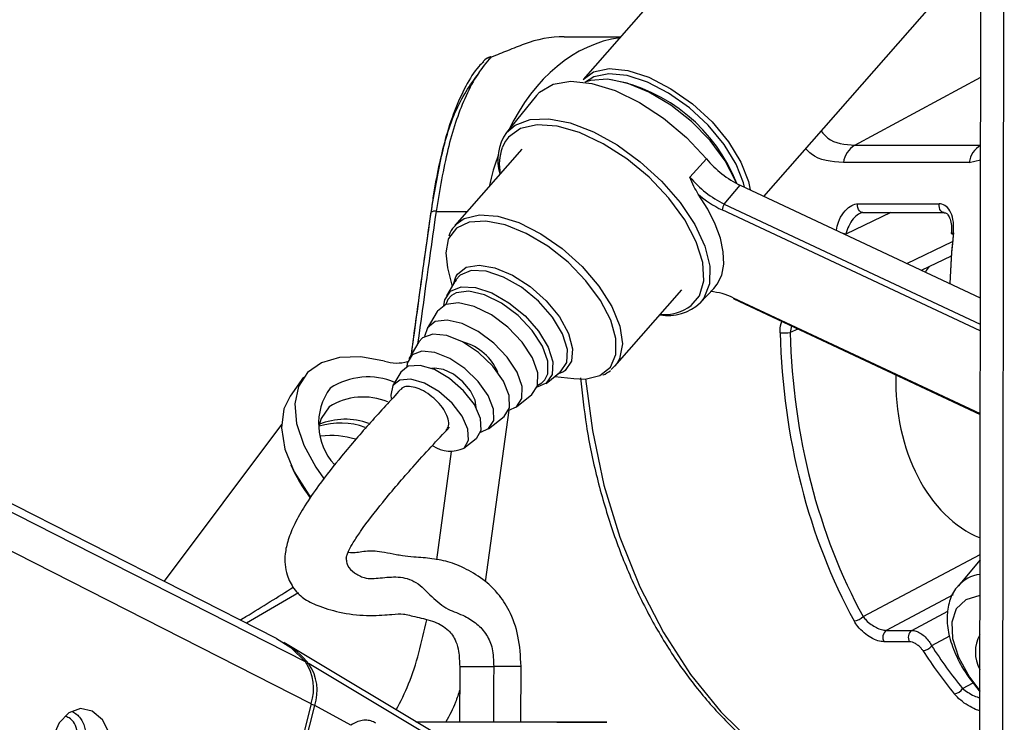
# Model space of a CAD drawing. Header units: millimetres. Extents: x 20 to 22981, y 40 to 19992.
# Tile 6 of 120: x 3929 to 4038, y 6480 to 6558. Entities that reach past the tile are written whole.
import ezdxf

# ---------------------------------------------------------------- set-up
doc = ezdxf.new("R2010")
doc.units = ezdxf.units.MM
doc.header["$LTSCALE"] = 2

msp = doc.modelspace()

# ---------------------------------------------------------------- linework, layer by layer
at = {"color": 8, "linetype": 'Continuous', "lineweight": 25}
for p, q in [((3960.89, 6482.22), (3704.58, 6612.47)), ((3960.25, 6486.86), (3713.06, 6612.47)), ((4037.47, 6441.74), (4037.67, 6587.84)), ((4021.11, 6544.08), (4035.05, 6551.63)), ((3982.41, 6544.54), (3982.04, 6543.81)), ((4035.04, 6544.08), (4035.04, 6544.08)), ((4033.77, 6542.17), (4035.04, 6542.47)), ((4006.65, 6537.55), (4035.01, 6524.26)), ((3974.73, 6536.75), (3978.17, 6536.75)), ((4035.01, 6523.5), (4006.42, 6536.91)), ((4025.09, 6536.61), (4020.12, 6534.24)), ((4026.86, 6530.99), (4031.93, 6533.42)), ((4007.65, 6527.17), (4035, 6514.35)), ((4014.09, 6524.06), (4013.96, 6523.32)), ((4014.81, 6523.72), (4013.96, 6523.32)), ((3989.04, 6519.13), (3988.83, 6518.99)), ((3985.98, 6517.49), (3986.45, 6517.76)), ((3986.45, 6517.76), (3986.77, 6518.09)), ((3982.77, 6514.72), (3980.17, 6495.73)), ((3974.8, 6498.17), (3976.44, 6510.17)), ((4022.03, 6491.87), (4034.98, 6498.76)), ((3959.48, 6494.5), (3953.73, 6491.13)), ((4031.99, 6494.28), (4024.58, 6490.34)), ((4027.41, 6490.34), (4031.43, 6492.48)), ((4031.6, 6489.68), (4029.62, 6488.63)), ((4033.05, 6483.91), (4034.21, 6484.53))]:
    msp.add_line(p, q, dxfattribs=at)
at = {"color": 7, "linetype": 'Continuous', "lineweight": 25}
for p, q in [((3957.05, 6489.45), (3714.96, 6612.47)), ((4034.91, 6446.56), (4035.12, 6603.46)), ((4012.16, 6575.45), (3991, 6551.36)), ((4011.04, 6538.41), (4029.89, 6559.87)), ((3988.93, 6556.09), (3995.16, 6556.09)), ((3985.84, 6549.57), (3982.52, 6545.47)), ((4021.11, 6544.08), (4035.04, 6544.08)), ((3984.21, 6543.63), (3976.79, 6535.18)), ((4002.84, 6540.54), (4004.67, 6542.57)), ((4033.77, 6542.17), (4019.84, 6542.17)), ((4006.65, 6537.55), (4008.42, 6539.64)), ((4008.42, 6539.64), (4035.01, 6527.17)), ((4021.43, 6537.58), (4030.46, 6537.58)), ((4021.99, 6536.61), (4031.01, 6536.61)), ((4028.49, 6530.23), (4031.8, 6531.81)), ((3976, 6530.5), (3976.5, 6528.44)), ((3976.92, 6529.15), (3975.88, 6527.4)), ((3976.71, 6528.79), (3976.92, 6529.49)), ((3976.88, 6528.99), (3976.98, 6529.14)), ((3994.52, 6519.61), (4001.94, 6528.05)), ((4003.98, 6526.62), (4005.48, 6528.19)), ((4007.72, 6527.05), (4035, 6514.26)), ((3974.84, 6525.66), (3973.72, 6523.79)), ((3972.83, 6522.3), (3971.72, 6520.43)), ((3970.83, 6518.94), (3969.94, 6517.45)), ((3986.92, 6517.7), (3988.52, 6518.96)), ((3988.83, 6518.99), (3988.19, 6518.7)), ((3988.52, 6518.97), (3988.39, 6518.89)), ((3994.7, 6519.84), (3994.13, 6519.23)), ((3960.05, 6518.37), (3958.56, 6516.28)), ((3987.87, 6518.46), (3989.98, 6518.22)), ((3983.62, 6515.1), (3985.32, 6516.45)), ((3980.54, 6512.68), (3982.25, 6514.02)), ((3957.59, 6513.14), (3944.59, 6495.78)), ((3977.81, 6510.53), (3979.18, 6511.6)), ((4034.98, 6498.14), (4032.54, 6495.25)), ((4024.58, 6490.34), (4027.41, 6490.34)), ((3975.48, 6478.42), (3958.04, 6488.88)), ((4027.18, 6489.07), (4024.36, 6489.07)), ((3980.12, 6474.99), (3960.65, 6486.62)), ((3977.34, 6486.35), (3977.33, 6480.19)), ((3984.13, 6480.18), (3984.14, 6486.34)), ((3960.89, 6482.22), (3952.68, 6449.9)), ((3953.07, 6449.68), (3961.29, 6482.01)), ((3965.3, 6479.85), (3961.29, 6482.01)), ((3977.33, 6480.18), (3973.23, 6480.19))]:
    msp.add_line(p, q, dxfattribs=at)
at = {"color": 7, "linetype": 'Continuous', "lineweight": 25, "flags": 128}
for points in [[(3980.83, 6553.82), (3980.74, 6553.88), (3980.72, 6553.88)], [(3991, 6551.36), (3992.18, 6552.2), (3993.89, 6552.56), (3995.98, 6552.36), (3998.31, 6551.6), (4000.74, 6550.34), (4003.12, 6548.66), (4005.29, 6546.66), (4007.12, 6544.46), (4008.5, 6542.21), (4009.33, 6540.04), (4009.51, 6539.13)], [(4008.89, 6539.42), (4008.78, 6539.9), (4007.98, 6541.99), (4006.65, 6544.17), (4004.88, 6546.29), (4002.78, 6548.23), (4000.48, 6549.86), (3998.14, 6551.07), (3995.88, 6551.8), (3993.86, 6552), (3992.21, 6551.65), (3991.28, 6551.05)], [(3985.84, 6549.57), (3986.19, 6549.95), (3987.68, 6550.83), (3989.64, 6551.16), (3991.97, 6550.93), (3994.55, 6550.13), (3997.25, 6548.82), (3999.93, 6547.06), (4002.45, 6544.94), (4004.67, 6542.57)], [(4007.99, 6539.85), (4007.89, 6540.12), (4006.73, 6542.35), (4005.08, 6544.59), (4003.03, 6546.69), (4000.73, 6548.52), (3998.3, 6549.97), (3995.91, 6550.94), (3993.7, 6551.38), (3991.82, 6551.25), (3991.21, 6551.06)], [(4002.99, 6526.32), (4003.89, 6527.39), (4004.38, 6529.06), (4004.27, 6531.09), (4003.55, 6533.38), (4002.27, 6535.8), (4000.5, 6538.22), (3998.32, 6540.52), (3995.86, 6542.56), (3993.25, 6544.24), (3990.63, 6545.47), (3988.14, 6546.18), (3985.92, 6546.33), (3984.09, 6545.92), (3982.73, 6544.96), (3982.41, 6544.54)], [(4005.48, 6528.19), (4005.87, 6528.67), (4006.36, 6529.69), (4006.59, 6530.9), (4006.54, 6532.27), (4006.23, 6533.77), (4005.65, 6535.35), (4004.82, 6537), (4003.76, 6538.66)], [(3976.05, 6533.62), (3975.79, 6532.14), (3976, 6530.5)], [(3975.57, 6526.34), (3975.68, 6526.94), (3976.33, 6527.92)], [(3976.33, 6527.92), (3977.5, 6528.4), (3979.08, 6528.33), (3980.91, 6527.72), (3982.8, 6526.63), (3984.59, 6525.17), (3986.08, 6523.48), (3987.14, 6521.72), (3987.65, 6520.07), (3987.58, 6518.69), (3986.93, 6517.71), (3985.91, 6517.26)], [(3986.77, 6518.09), (3987.09, 6518.75), (3987.11, 6520.15), (3986.52, 6521.82), (3985.38, 6523.57), (3983.81, 6525.22), (3981.99, 6526.58), (3980.1, 6527.51), (3978.36, 6527.9), (3976.95, 6527.73), (3976.43, 6527.43)], [(3985.33, 6516.45), (3985.97, 6517.44), (3986, 6518.85), (3985.4, 6520.52), (3984.26, 6522.28), (3982.68, 6523.93), (3980.85, 6525.3), (3978.96, 6526.23), (3977.21, 6526.63), (3975.8, 6526.45), (3974.87, 6525.71), (3974.84, 6525.66)], [(3982.77, 6514.72), (3983.62, 6515.11), (3984.23, 6516.04), (3984.25, 6517.37), (3983.69, 6518.95), (3982.61, 6520.61), (3981.13, 6522.16), (3979.4, 6523.45), (3977.61, 6524.33), (3975.96, 6524.71), (3974.63, 6524.54), (3973.76, 6523.84), (3973.45, 6522.89)], [(3982.26, 6514.03), (3982.85, 6514.98), (3982.82, 6516.34), (3982.18, 6517.95), (3981.01, 6519.61), (3979.44, 6521.12), (3977.66, 6522.31), (3975.9, 6523.01), (3974.35, 6523.16), (3973.22, 6522.74), (3972.83, 6522.3)], [(3979.67, 6512.31), (3980.55, 6512.69), (3981.11, 6513.58), (3981.08, 6514.85), (3980.48, 6516.36), (3979.38, 6517.92), (3977.91, 6519.33), (3976.25, 6520.44), (3974.59, 6521.1), (3973.14, 6521.25), (3972.08, 6520.85), (3971.53, 6519.95), (3971.47, 6519.52)], [(3969.03, 6520.17), (3966.4, 6520.64), (3964.03, 6520.58), (3962.03, 6519.99), (3960.5, 6518.9), (3959.5, 6517.36), (3959.09, 6515.45), (3959.28, 6513.24), (3960.06, 6510.86), (3961.4, 6508.41), (3962.27, 6507.18)], [(3979.19, 6511.61), (3979.72, 6512.52), (3979.65, 6513.82), (3978.97, 6515.35), (3977.78, 6516.89), (3976.23, 6518.24), (3974.55, 6519.22), (3972.95, 6519.69), (3971.65, 6519.59), (3970.83, 6518.94)], [(3979.15, 6515.03), (3979.06, 6515.85), (3978.55, 6516.87), (3977.7, 6517.87), (3976.65, 6518.71), (3975.54, 6519.24), (3974.55, 6519.4), (3974.23, 6519.36)], [(3977.82, 6510.53), (3978.33, 6511.39), (3978.26, 6512.62), (3977.62, 6514.06), (3976.49, 6515.52), (3975.04, 6516.79), (3973.45, 6517.71), (3971.94, 6518.16), (3970.71, 6518.06), (3969.94, 6517.45), (3969.71, 6516.39), (3969.76, 6516.02)], [(3989.98, 6518.22), (3991.24, 6518.18), (3992.85, 6518.57)], [(3958.56, 6516.28), (3957.86, 6514.86), (3957.59, 6512.78), (3957.98, 6510.42), (3959.01, 6507.91), (3960.62, 6505.36), (3960.8, 6505.14)], [(3962.89, 6515.09), (3961.99, 6513.81), (3961.75, 6512.94)], [(3957.05, 6489.45), (3958.64, 6488.43), (3960.25, 6486.86)], [(3936.64, 6481.4), (3935.33, 6481.67), (3934.04, 6481.22), (3932.98, 6480.11), (3932.29, 6478.5), (3932.1, 6476.65), (3932.42, 6474.83), (3933.21, 6473.33), (3934.34, 6472.36), (3935.65, 6472.09), (3936.93, 6472.54), (3938, 6473.65), (3938.68, 6475.26), (3938.88, 6477.11), (3938.56, 6478.93), (3937.77, 6480.43), (3936.64, 6481.4)]]:
    msp.add_lwpolyline(points, dxfattribs=at)
at = {"color": 8, "linetype": 'Continuous', "lineweight": 25, "flags": 128}
for points in [[(3982.52, 6545.47), (3983.47, 6546.3), (3985.14, 6546.93), (3987.21, 6547.01), (3989.59, 6546.54), (3992.16, 6545.56), (3994.8, 6544.11), (3997.35, 6542.25), (3999.71, 6540.09), (4001.75, 6537.73), (4003.37, 6535.3), (4004.48, 6532.91), (4005.04, 6530.67), (4005.01, 6528.72), (4004.39, 6527.14), (4003.98, 6526.62)], [(4021.99, 6536.61), (4021.87, 6536.62), (4021.73, 6536.69), (4021.61, 6536.81), (4021.51, 6536.97), (4021.45, 6537.16), (4021.42, 6537.37), (4021.43, 6537.58)], [(4031.01, 6536.61), (4030.9, 6536.62), (4030.76, 6536.69), (4030.64, 6536.81), (4030.54, 6536.97), (4030.48, 6537.16), (4030.45, 6537.37), (4030.46, 6537.58)], [(3976.84, 6535.25), (3977.84, 6535.97), (3979.52, 6536.37), (3981.58, 6536.22), (3983.9, 6535.51), (3986.33, 6534.28), (3988.71, 6532.63), (3990.91, 6530.65), (3992.77, 6528.46), (3994.19, 6526.21), (3995.07, 6524.03), (3995.36, 6522.06), (3995.04, 6520.43), (3994.7, 6519.84)], [(3992.85, 6518.57), (3992.87, 6518.58), (3994.03, 6519.5), (3994.63, 6520.89), (3994.65, 6522.66), (3994.07, 6524.7), (3992.94, 6526.88), (3991.33, 6529.06), (3989.34, 6531.11), (3987.09, 6532.9), (3984.72, 6534.31), (3982.39, 6535.26), (3980.23, 6535.68), (3978.4, 6535.56), (3976.99, 6534.9), (3976.99, 6534.9)], [(3976.99, 6534.9), (3976.1, 6533.73), (3976.05, 6533.62)], [(4031.8, 6534.33), (4031.8, 6534.33), (4031.81, 6534.34), (4031.86, 6534.36), (4031.93, 6534.36), (4032.03, 6534.37)], [(3976.92, 6529.49), (3977.09, 6529.79), (3978.05, 6530.56), (3979.48, 6530.8), (3981.24, 6530.5), (3983.18, 6529.69), (3985.13, 6528.42), (3986.91, 6526.83), (3988.38, 6525.05), (3989.39, 6523.23), (3989.85, 6521.54), (3989.73, 6520.14), (3989.04, 6519.13), (3989.04, 6519.13)], [(3988.52, 6518.97), (3989.21, 6520), (3989.29, 6521.45), (3988.74, 6523.18), (3987.63, 6525.03), (3986.07, 6526.81), (3984.2, 6528.34), (3982.2, 6529.48), (3980.28, 6530.12), (3978.63, 6530.19), (3977.4, 6529.69), (3976.92, 6529.15)], [(3976.43, 6527.43), (3976.03, 6526.99), (3975.79, 6526.44)], [(3991.29, 6518.19), (3992.04, 6512.47), (3993.32, 6506.44), (3995.08, 6500.65), (3997.28, 6495.18), (3999.9, 6490.09), (4002.91, 6485.45), (4006.27, 6481.32), (4009.94, 6477.74), (4013.87, 6474.77), (4016.27, 6473.33)], [(4034.97, 6494.22), (4034.96, 6494.22), (4033.4, 6493.73), (4032.34, 6492.72), (4031.84, 6491.25), (4031.93, 6489.43), (4032.6, 6487.36), (4033.82, 6485.17), (4034.96, 6483.65)], [(3977.34, 6486.35), (3977.36, 6486.35), (3977.76, 6486.35), (3978.61, 6486.35), (3979.79, 6486.35), (3981.11, 6486.35)]]:
    msp.add_lwpolyline(points, dxfattribs=at)
at = {"color": 7, "linetype": 'Continuous', "lineweight": 25}
for centre, radius, start, end in [((3988.92, 6543.73), 12.36, 89.9857, 111.0192), ((3981.43, 6552.01), 2, 110.6692, 137.0244), ((3990.74, 6533.06), 18.58, 21.3517, 79.5481), ((3986.95, 6542.41), 5.39, 145.3843, 196.5454), ((4022.61, 6541.71), 2.81, 122.3857, 170.5628), ((4036.54, 6541.71), 2.81, 122.3857, 170.5628), ((3987.38, 6541.95), 5.65, 160.8614, 190.589), ((4013.33, 6549.77), 11.26, 219.7231, 244.1112), ((4011.66, 6547.86), 11.46, 219.7231, 244.1112), ((4011.54, 6547.6), 11.86, 228.9629, 244.3969), ((4007.38, 6536.92), 0.959, 139.1813, 180.8797), ((4032.03, 6534.59), 0.355, 228.5005, 267.686), ((4004.7, 6521.27), 6.6, 63.4421, 86.317), ((4000.42, 6530.47), 5.25, 260.1433, 312.7261), ((4012.89, 6543.76), 20.47, 269.8484, 272.9893), ((3976.28, 6516.72), 5.73, 22.4148, 74.9848), ((3970.38, 6524.4), 4.45, 252.3, 285.5957), ((3967.19, 6510.73), 7.68, 67.2589, 123.0065), ((3968.42, 6513.22), 6.71, 143.8634, 222.3956), ((3966.66, 6509.19), 7, 67.1961, 122.616), ((3963.08, 6502.86), 9.06, 72.5382, 97.0103), ((3976.3, 6513.76), 3.57, 236.9403, 295.3096), ((3974.57, 6515.59), 17.37, 203.4157, 217.3282), ((4020.89, 6492.97), 1.58, 275.0961, 316.3077), ((4025.17, 6489.58), 0.957, 127.5665, 212.1726), ((4027.99, 6489.58), 0.957, 127.5665, 212.1726), ((4038.3, 6487.93), 3.84, 150.0571, 209.7893), ((3952.85, 6480.25), 10.07, 39.2001, 60.2673), ((4028.5, 6489.53), 1.44, 275.8598, 321.1554), ((3955.85, 6483.89), 5.31, 341.7268, 34.0226), ((3956.27, 6483.66), 5.28, 341.7268, 34.0226), ((4031.97, 6484.57), 1.27, 277.085, 328.6081)]:
    msp.add_arc(centre, radius, start, end, dxfattribs=at)
at = {"color": 8, "linetype": 'Continuous', "lineweight": 25}
for centre, radius, start, end in [((3981.04, 6552.36), 1.48, 98.2236, 137.4122), ((3974.58, 6535.92), 0.849, 79.6285, 121.212), ((4019.09, 6529.44), 4.91, 77.8566, 81.3131), ((4007.79, 6527.17), 0.146, 178.7904, 239.7285), ((4000, 6530.29), 4.97, 264.8796, 307.05), ((3964.66, 6506.24), 7.48, 69.502, 112.6458), ((3964.14, 6505.36), 7.95, 69.9217, 107.4199), ((4035.44, 6492.71), 3.86, 96.9832, 139.2988), ((3960.44, 6486.24), 0.431, 60.9215, 96.3635), ((3981.21, 5988.71), 497.64, 89.6626, 90.0115), ((3960.42, 6480.29), 1.93, 63.4103, 76.5105)]:
    msp.add_arc(centre, radius, start, end, dxfattribs=at)
for centre, major_axis, ratio, start_param, end_param in [((3996.75, 6532.09), (-0.12, 24), 0.707093, 0.092148, 0.960361), ((3996.75, 6532.09), (-0.12, 24), 0.707093, 1.092878, 1.253134), ((4018.54, 6533.1), (54.8, 386.22), 0.112522, 1.577296, 1.615348), ((4070.54, 6525.57), (-0.45, 56), 0.695649, 1.407381, 1.508222)]:
    msp.add_ellipse(centre, major_axis=major_axis, ratio=ratio, start_param=start_param, end_param=end_param, dxfattribs=at)
at = {"color": 7, "linetype": 'Continuous', "lineweight": 25}
for centre, major_axis, ratio, start_param, end_param in [((4069.97, 6525.56), (-0.45, 55.2), 0.695482, 1.407304, 1.507162), ((4038.72, 6518.05), (0.16, 18.2), 0.718681, 0.811836, 0.858991), ((4053.05, 6525.57), (0.48, 56), 0.718516, 1.617665, 2.233375), ((4053.6, 6525.56), (0.48, 55.2), 0.718681, 1.617759, 2.233469), ((4038.72, 6518.05), (0.16, 18.2), 0.718681, 1.544863, 2.863537), ((4059.26, 6525.56), (0.48, 55.2), 0.718681, 2.310027, 2.43198), ((4058.71, 6525.57), (0.48, 56), 0.718516, 2.309933, 2.431886)]:
    msp.add_ellipse(centre, major_axis=major_axis, ratio=ratio, start_param=start_param, end_param=end_param, dxfattribs=at)
for points, knots in [([(3984.49, 6555.27), (3983.9, 6555.04), (3982.8, 6554.61), (3981.45, 6554.07), (3980.83, 6553.82)], [0, 0, 0, 0, 0.538139, 1, 1, 1, 1]), ([(3980.83, 6553.82), (3980.76, 6553.75), (3979.65, 6552.59), (3977.85, 6549.63), (3975.91, 6543.8), (3975.12, 6539.11), (3974.73, 6536.75)], [0, 0, 0, 0, 0.024677, 0.367477, 0.682495, 1, 1, 1, 1]), ([(3980, 6553.32), (3979.81, 6553.15), (3979.05, 6552.42), (3977.97, 6550.63), (3976.73, 6547.96), (3975.76, 6544.93), (3974.98, 6541.68), (3974.46, 6538.93), (3974.23, 6537.17), (3974.15, 6536.63)], [0, 0, 0, 0, 0.05493, 0.231867, 0.418359, 0.602254, 0.759643, 0.925428, 1, 1, 1, 1]), ([(3974.17, 6536.59), (3974.53, 6538.74), (3975.25, 6543.06), (3976.96, 6548.64), (3978.66, 6550.97), (3979.58, 6552.23)], [0, 0, 0, 0, 0.313753, 0.62866, 1, 1, 1, 1]), ([(4003.76, 6538.66), (4003.6, 6538.94), (4003.26, 6539.52), (4002.99, 6540.19), (4002.84, 6540.53), (4002.84, 6540.54)], [0, 0, 0, 0, 0.472391, 0.991344, 1, 1, 1, 1]), ([(4032.03, 6534.37), (4032.05, 6534.77), (4032.08, 6535.58), (4031.79, 6536.63), (4031.28, 6537.34), (4030.78, 6537.57), (4030.51, 6537.58), (4030.46, 6537.58)], [0, 0, 0, 0, 0.256919, 0.513405, 0.754499, 0.960356, 1, 1, 1, 1]), ([(3974.14, 6536.65), (3973.85, 6534.59), (3973.11, 6529.32), (3972.39, 6524.05), (3971.96, 6520.83)], [0, 0, 0, 0, 0.389746, 1, 1, 1, 1]), ([(4021.98, 6536.62), (4021.87, 6536.59), (4021.76, 6536.57), (4021.65, 6536.51), (4021.65, 6536.51)], [0, 0, 0, 0, 0.9981273, 1, 1, 1, 1]), ([(4031.01, 6536.6), (4031.06, 6536.6), (4031.19, 6536.59), (4031.42, 6536.41), (4031.68, 6535.9), (4031.84, 6535.19), (4031.81, 6534.62), (4031.79, 6534.33)], [0, 0, 0, 0, 0.139195, 0.346851, 0.545867, 0.762051, 1, 1, 1, 1]), ([(3976.92, 6535.21), (3976.66, 6534.97), (3976.3, 6534.64), (3976.18, 6534.15), (3976.14, 6534.01)], [0, 0, 0, 0, 0.7138706, 1, 1, 1, 1]), ([(3993.2, 6518.64), (3993.21, 6518.64), (3993.53, 6518.73), (3993.79, 6518.94), (3994.03, 6519.14)], [0, 0, 0, 0, 0.025961, 1, 1, 1, 1]), ([(3990.72, 6518.3), (3990.91, 6516.52), (3991.32, 6512.78), (3992.49, 6507.23), (3994.09, 6501.7), (3996.11, 6496.43), (3998.53, 6491.49), (4001.31, 6486.93), (4004.43, 6482.82), (4007.85, 6479.17), (4011.56, 6476.11), (4014.24, 6474.21), (4015.71, 6473.52), (4015.83, 6473.46)], [0, 0, 0, 0, 0.0904983, 0.1906151, 0.2907664, 0.3909575, 0.4911876, 0.5914456, 0.6916935, 0.7918782, 0.8919227, 0.9917318, 1, 1, 1, 1]), ([(3970.78, 6517.01), (3969.68, 6515.81), (3967.51, 6513.45), (3964.45, 6509.92), (3962, 6506.82), (3960.24, 6504.27), (3959.06, 6502.23), (3958.31, 6500.41), (3957.89, 6498.53), (3958.04, 6496.62), (3959.03, 6494.74), (3960.29, 6493.64), (3961.91, 6492.94), (3964.43, 6492.18), (3967.45, 6491.91), (3970.05, 6492.13), (3971.03, 6492.23), (3972.41, 6491.83), (3974.27, 6491.44), (3975.39, 6490.91), (3976.16, 6490.34), (3976.87, 6489.4), (3977.28, 6487.92), (3977.32, 6486.91), (3977.34, 6486.35)], [0, 0, 0, 0, 0.078657, 0.154625, 0.216569, 0.25594, 0.288853, 0.317898, 0.344465, 0.385221, 0.416072, 0.454405, 0.502261, 0.562058, 0.628033, 0.692323, 0.754407, 0.814575, 0.870189, 0.896149, 0.922757, 0.955881, 0.975204, 1, 1, 1, 1]), ([(3975.85, 6512.48), (3975.96, 6512.64), (3976.18, 6512.96), (3976.11, 6513.71), (3975.75, 6514.58), (3975.12, 6515.46), (3974.27, 6516.26), (3973.33, 6516.9), (3972.38, 6517.29), (3971.55, 6517.39), (3971, 6517.27), (3970.85, 6517.04), (3970.81, 6516.98)], [0, 0, 0, 0, 0.104236, 0.21277, 0.31722, 0.426014, 0.530103, 0.638184, 0.74417, 0.850689, 0.959275, 1, 1, 1, 1]), ([(3964.83, 6498.6), (3964.83, 6498.63), (3964.86, 6498.72), (3964.95, 6498.93), (3965.15, 6499.37), (3965.62, 6500.19), (3966.84, 6502.03), (3969.09, 6504.9), (3972.37, 6508.74), (3974.85, 6511.39), (3976.2, 6512.84)], [0, 0, 0, 0, 0.011179, 0.026743, 0.046017, 0.099513, 0.175961, 0.384856, 0.663568, 1, 1, 1, 1]), ([(3964.76, 6498.34), (3964.76, 6498.34), (3964.77, 6498.33), (3964.77, 6498.43), (3964.81, 6498.55), (3964.83, 6498.6)], [0, 0, 0, 0, 0.214688, 0.683148, 1, 1, 1, 1]), ([(3984.14, 6486.34), (3984.08, 6487.48), (3983.96, 6489.68), (3982.95, 6492.48), (3981.7, 6494.34), (3980.19, 6495.86), (3978.24, 6497.08), (3976.37, 6497.91), (3974.43, 6498.3), (3972.5, 6498.44), (3971.05, 6498.57), (3970.15, 6498.75), (3968.55, 6499.07), (3967.01, 6499.2), (3965.81, 6498.87), (3965.13, 6498.95), (3964.91, 6498.98)], [0, 0, 0, 0, 0.080299, 0.155315, 0.218174, 0.268202, 0.348533, 0.435571, 0.513494, 0.581108, 0.62629, 0.658497, 0.715279, 0.822806, 0.941155, 1, 1, 1, 1]), ([(3953.03, 6491.49), (3953.24, 6491.61), (3955.35, 6492.88), (3957.22, 6494.06), (3958.91, 6495.13)], [0, 0, 0, 0, 0.098457, 1, 1, 1, 1]), ([(4032.53, 6495.2), (4032.49, 6495.17), (4032.02, 6494.75), (4031.55, 6493.57), (4031.24, 6491.81), (4031.46, 6489.84), (4032.2, 6487.7), (4033.36, 6485.54), (4034.45, 6484.18), (4034.96, 6483.55)], [0, 0, 0, 0, 0.01333, 0.168227, 0.321615, 0.484333, 0.65995, 0.841711, 1, 1, 1, 1]), ([(4022.03, 6491.87), (4022.14, 6491.74), (4022.38, 6491.42), (4022.89, 6490.99), (4023.48, 6490.63), (4024.08, 6490.39), (4024.42, 6490.36), (4024.58, 6490.34)], [0, 0, 0, 0, 0.174874, 0.396366, 0.604299, 0.803217, 1, 1, 1, 1]), ([(4024.36, 6489.07), (4024.13, 6489.1), (4023.67, 6489.14), (4022.87, 6489.51), (4022.1, 6490.06), (4021.45, 6490.71), (4021.16, 6491.18), (4021.03, 6491.39)], [0, 0, 0, 0, 0.199752, 0.399876, 0.607041, 0.826549, 1, 1, 1, 1]), ([(4027.41, 6490.34), (4027.57, 6490.32), (4027.89, 6490.29), (4028.42, 6490.02), (4028.92, 6489.62), (4029.35, 6489.13), (4029.54, 6488.79), (4029.62, 6488.63)], [0, 0, 0, 0, 0.20315, 0.40434, 0.608443, 0.821733, 1, 1, 1, 1]), ([(4028.64, 6488.1), (4028.58, 6488.19), (4028.44, 6488.38), (4028.15, 6488.66), (4027.82, 6488.89), (4027.48, 6489.04), (4027.28, 6489.06), (4027.18, 6489.07)], [0, 0, 0, 0, 0.18302, 0.400043, 0.604373, 0.802384, 1, 1, 1, 1]), ([(3934.99, 6478.85), (3934.95, 6479.17), (3934.86, 6479.83), (3934.33, 6480.55), (3933.86, 6480.75), (3933.67, 6480.84)], [0, 0, 0, 0, 0.375657, 0.750827, 1, 1, 1, 1]), ([(3934.43, 6481.35), (3934.51, 6481.31), (3934.77, 6481.18), (3935.14, 6480.84), (3935.51, 6480.35), (3935.77, 6479.78), (3935.9, 6479.16), (3935.9, 6478.65), (3935.85, 6478.36), (3935.84, 6478.29)], [0, 0, 0, 0, 0.084211, 0.258334, 0.429079, 0.605155, 0.769021, 0.938365, 1, 1, 1, 1]), ([(3968.07, 6480.07), (3967.87, 6480.16), (3967.48, 6480.34), (3966.97, 6480.4), (3966.45, 6480.36), (3965.92, 6480.21), (3965.51, 6479.97), (3965.3, 6479.85)], [0, 0, 0, 0, 0.205784, 0.418257, 0.553993, 0.774326, 1, 1, 1, 1]), ([(3972.49, 6480.21), (3972.86, 6480.21), (3974.41, 6480.21), (3978.36, 6480.21), (3983.49, 6480.2), (3988.28, 6480.19), (3991.89, 6480.18), (3993.78, 6480.18), (3993.69, 6480.17), (3991.59, 6480.17), (3988.21, 6480.16), (3985.35, 6480.17), (3984.13, 6480.17)], [0, 0, 0, 0, 0.034874, 0.14518, 0.255485, 0.365791, 0.476097, 0.586403, 0.696709, 0.807014, 0.91732, 1, 1, 1, 1])]:
    msp.add_open_spline(points, degree=3, knots=knots, dxfattribs=at)
at = {"color": 8, "linetype": 'Continuous', "lineweight": 25}
for points, knots in [([(4017.38, 6545.63), (4017.62, 6545.36), (4018.51, 6544.29), (4020, 6544.17), (4021.11, 6544.08)], [0, 0, 0, 0, 0.259391, 1, 1, 1, 1]), ([(4019.84, 6542.17), (4018.53, 6542.25), (4016.92, 6542.36), (4015.87, 6543.49), (4015.68, 6543.69)], [0, 0, 0, 0, 0.817904, 1, 1, 1, 1]), ([(4019.07, 6534.65), (4019.13, 6534.95), (4019.27, 6535.66), (4019.82, 6536.62), (4020.54, 6537.34), (4021.11, 6537.57), (4021.39, 6537.58), (4021.43, 6537.58)], [0, 0, 0, 0, 0.209444, 0.482317, 0.738814, 0.957823, 1, 1, 1, 1]), ([(3971.99, 6520.88), (3972.47, 6524.44), (3973.19, 6529.68), (3973.93, 6534.91), (3974.17, 6536.59)], [0, 0, 0, 0, 0.680012, 1, 1, 1, 1]), ([(4021.65, 6536.51), (4021.61, 6536.49), (4021.36, 6536.35), (4020.9, 6535.92), (4020.39, 6535.14), (4020.21, 6534.54), (4020.12, 6534.24)], [0, 0, 0, 0, 0.052685, 0.34838, 0.672335, 1, 1, 1, 1]), ([(4012.83, 6523.29), (4012.84, 6523.65), (4012.84, 6524.1), (4013, 6524.48), (4013.03, 6524.56)], [0, 0, 0, 0, 0.789497, 1, 1, 1, 1]), ([(3964.82, 6498.6), (3964.82, 6498.6), (3964.75, 6498.38), (3964.78, 6498), (3964.98, 6497.28), (3965.68, 6496.69), (3966.88, 6495.99), (3968.57, 6496.15), (3970.55, 6496.36), (3972.57, 6495.85), (3974.21, 6494.04), (3975.95, 6492.59), (3977.73, 6492.09), (3979.2, 6491.15), (3980.3, 6490.02), (3981.05, 6488.34), (3981.09, 6487.02), (3981.11, 6486.35)], [0, 0, 0, 0, 0.00021, 0.019351, 0.044614, 0.107489, 0.175923, 0.270582, 0.370828, 0.476043, 0.582173, 0.684853, 0.779332, 0.8451, 0.903182, 0.95048, 1, 1, 1, 1]), ([(3970.31, 6481.52), (3970.79, 6482.46), (3972.34, 6485.47), (3973.14, 6489.05), (3973.69, 6491.51)], [0, 0, 0, 0, 0.313272, 1, 1, 1, 1]), ([(3981.11, 6486.35), (3981.1, 6484.77), (3981.08, 6482.73), (3981.09, 6480.68), (3981.09, 6480.21)], [0, 0, 0, 0, 0.767884, 1, 1, 1, 1]), ([(3977.34, 6483.76), (3977.19, 6483.29), (3976.8, 6482.02), (3976.2, 6480.91), (3975.81, 6480.21)], [0, 0, 0, 0, 0.364279, 1, 1, 1, 1]), ([(4034.95, 6481.43), (4034.8, 6481.48), (4034.37, 6481.61), (4033.62, 6482.02), (4032.78, 6482.6), (4032.35, 6483.07), (4032.12, 6483.31)], [0, 0, 0, 0, 0.148543, 0.401525, 0.691543, 1, 1, 1, 1]), ([(4033.05, 6483.91), (4033.24, 6483.76), (4033.61, 6483.47), (4034.28, 6483.1), (4034.75, 6482.92), (4034.96, 6482.84)], [0, 0, 0, 0, 0.368848, 0.713371, 1, 1, 1, 1])]:
    msp.add_open_spline(points, degree=3, knots=knots, dxfattribs=at)

doc.saveas('drawing.dxf')
